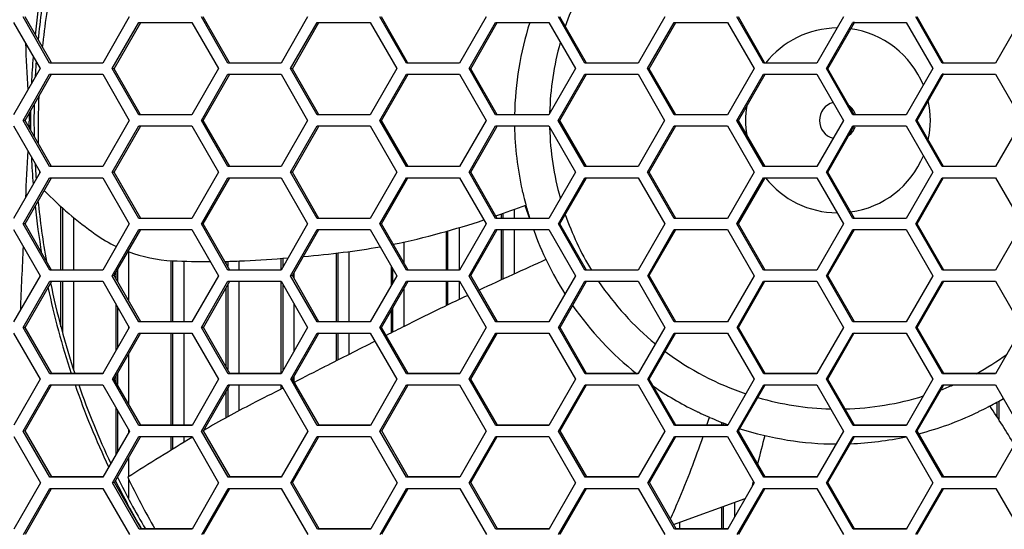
# Model space of a CAD drawing. Header units: millimetres. Extents: x 0 to 420, y -341 to 792.
# Tile 189 of 256: x 144.37 to 153.43, y 221.42 to 226.1. Entities that reach past the tile are written whole.
import ezdxf

# ---------------------------------------------------------------- set-up
doc = ezdxf.new("R2010")
doc.units = ezdxf.units.MM
doc.header["$LTSCALE"] = 23.1
doc.layers.get('0').update_dxf_attribs({"linetype": 'CONTINUOUS'})

msp = doc.modelspace()

# ---------------------------------------------------------------- linework, layer by layer
at = {"color": 7, "linetype": 'Continuous'}
for p, q in [((144.3133, 226.0788), (144.5571, 225.6538)), ((144.6449, 225.7048), (144.4011, 226.1298)), ((144.6585, 225.7126), (144.4195, 226.1291)), ((145.377, 226.1298), (145.1329, 225.7048)), ((145.2207, 225.6538), (145.4649, 226.0788)), ((145.2385, 225.6535), (145.4825, 226.0781)), ((145.4649, 226.0788), (145.953, 226.0788)), ((145.953, 226.0788), (146.197, 225.6538)), ((146.2849, 225.7048), (146.0409, 226.1298)), ((146.2976, 225.7121), (146.0581, 226.1291)), ((147.0176, 226.1298), (146.7732, 225.7048)), ((146.8611, 225.6538), (147.1055, 226.0788)), ((146.8777, 225.6535), (147.1219, 226.0781)), ((147.1055, 226.0788), (147.594, 226.0788)), ((147.594, 226.0788), (147.8381, 225.6538)), ((147.9261, 225.7048), (147.6819, 226.1298)), ((147.9378, 225.7116), (147.6979, 226.1291)), ((148.6592, 226.1298), (148.4147, 225.7048)), ((148.5027, 225.6538), (148.7472, 226.0788)), ((148.5181, 225.6535), (148.7624, 226.0781)), ((148.7472, 226.0788), (149.236, 226.0788)), ((149.236, 226.0788), (149.4803, 225.6538)), ((149.5684, 225.7048), (149.324, 226.1298)), ((149.583, 225.7044), (149.3388, 226.1291)), ((150.3019, 226.1298), (150.0573, 225.7048)), ((150.1453, 225.6538), (150.39, 226.0788)), ((150.1595, 225.6535), (150.404, 226.0781)), ((150.39, 226.0788), (150.8791, 226.0788)), ((150.8791, 226.0788), (151.1236, 225.6538)), ((151.2116, 225.7048), (150.9671, 226.1298)), ((151.2216, 225.7105), (150.9808, 226.1291)), ((151.9456, 226.1298), (151.7009, 225.7048)), ((151.7889, 225.6538), (152.0337, 226.0788)), ((151.802, 225.6535), (152.0465, 226.0781)), ((152.0337, 226.0788), (152.5231, 226.0788)), ((152.0465, 226.0781), (152.0337, 226.0788)), ((152.5231, 226.0788), (152.7677, 225.6538)), ((152.8558, 225.7048), (152.6112, 226.1298)), ((152.8681, 225.7044), (152.6236, 226.1291)), ((153.5902, 226.1298), (153.3453, 225.7048)), ((145.1329, 225.7048), (144.6449, 225.7048)), ((144.6631, 225.7044), (144.6585, 225.7126)), ((146.7732, 225.7048), (146.2849, 225.7048)), ((146.3019, 225.7044), (146.2976, 225.7121)), ((148.4147, 225.7048), (147.9261, 225.7048)), ((147.9419, 225.7044), (147.9378, 225.7116)), ((150.0573, 225.7048), (149.5684, 225.7048)), ((151.7009, 225.7048), (151.2116, 225.7048)), ((151.2251, 225.7044), (151.2216, 225.7105)), ((153.3453, 225.7048), (152.8558, 225.7048)), ((144.5571, 225.6538), (144.3131, 225.2288)), ((144.4009, 225.1778), (144.6449, 225.6028)), ((144.4193, 225.1778), (144.6631, 225.6025)), ((144.6449, 225.6028), (145.1328, 225.6028)), ((145.1328, 225.6028), (145.3768, 225.1778)), ((145.4647, 225.2288), (145.2207, 225.6538)), ((145.2385, 225.6535), (145.2207, 225.6538)), ((145.4779, 225.2364), (145.2385, 225.6535)), ((146.197, 225.6538), (145.9528, 225.2288)), ((146.0407, 225.1778), (146.2849, 225.6028)), ((146.0579, 225.1778), (146.3019, 225.6025)), ((146.2849, 225.6028), (146.7732, 225.6028)), ((146.7732, 225.6028), (147.0174, 225.1778)), ((147.1053, 225.2288), (146.8611, 225.6538)), ((146.8777, 225.6535), (146.8611, 225.6538)), ((147.1176, 225.2359), (146.8777, 225.6535)), ((147.8381, 225.6538), (147.5938, 225.2288)), ((147.6817, 225.1778), (147.9261, 225.6028)), ((147.6977, 225.1778), (147.9419, 225.6025)), ((147.9261, 225.6028), (148.4147, 225.6028)), ((148.4147, 225.6028), (148.6591, 225.1778)), ((148.747, 225.2288), (148.5027, 225.6538)), ((148.5181, 225.6535), (148.5027, 225.6538)), ((148.7623, 225.2288), (148.5181, 225.6535)), ((149.4803, 225.6538), (149.2359, 225.2288)), ((149.3238, 225.1778), (149.5683, 225.6028)), ((149.3387, 225.1778), (149.583, 225.6025)), ((149.5683, 225.6028), (150.0573, 225.6028)), ((150.0573, 225.6028), (150.3018, 225.1778)), ((150.3898, 225.2288), (150.1453, 225.6538)), ((150.1595, 225.6535), (150.1453, 225.6538)), ((150.4003, 225.2349), (150.1595, 225.6535)), ((151.1236, 225.6538), (150.8789, 225.2288)), ((150.967, 225.1778), (151.2116, 225.6028)), ((150.9806, 225.1778), (151.225, 225.6025)), ((151.2116, 225.6028), (151.7009, 225.6028)), ((151.7009, 225.6028), (151.9455, 225.1778)), ((152.0336, 225.2288), (151.7889, 225.6538)), ((151.802, 225.6535), (151.7889, 225.6538)), ((152.0464, 225.2288), (151.802, 225.6535)), ((152.7677, 225.6538), (152.523, 225.2288)), ((152.6111, 225.1778), (152.8558, 225.6028)), ((152.6235, 225.1778), (152.868, 225.6025)), ((152.8558, 225.6028), (153.3453, 225.6028)), ((152.868, 225.6025), (152.8558, 225.6028)), ((153.3453, 225.6028), (153.5901, 225.1778)), ((144.4556, 225.241), (144.4566, 225.2224)), ((145.4823, 225.2288), (145.4779, 225.2364)), ((147.1217, 225.2288), (147.1176, 225.2359)), ((150.4039, 225.2288), (150.4003, 225.2349)), ((144.6449, 224.7528), (144.4009, 225.1778)), ((144.4193, 225.1778), (144.4009, 225.1778)), ((144.6631, 224.7531), (144.4193, 225.1778)), ((145.3768, 225.1778), (145.1328, 224.7528)), ((145.9528, 225.2288), (145.4647, 225.2288)), ((146.2849, 224.7528), (146.0407, 225.1778)), ((146.0579, 225.1778), (146.0407, 225.1778)), ((146.3019, 224.7531), (146.0579, 225.1778)), ((147.0174, 225.1778), (146.7732, 224.7528)), ((147.5938, 225.2288), (147.1053, 225.2288)), ((147.9261, 224.7528), (147.6817, 225.1778)), ((147.6977, 225.1778), (147.6817, 225.1778)), ((147.9419, 224.7531), (147.6977, 225.1778)), ((148.6591, 225.1778), (148.4147, 224.7528)), ((149.2359, 225.2288), (148.747, 225.2288)), ((149.5683, 224.7528), (149.3238, 225.1778)), ((149.3387, 225.1778), (149.3238, 225.1778)), ((149.583, 224.7531), (149.3387, 225.1778)), ((150.3018, 225.1778), (150.0573, 224.7528)), ((150.8789, 225.2288), (150.3898, 225.2288)), ((151.2116, 224.7528), (150.967, 225.1778)), ((150.9806, 225.1778), (150.967, 225.1778)), ((151.225, 224.7531), (150.9806, 225.1778)), ((151.9455, 225.1778), (151.7009, 224.7528)), ((152.523, 225.2288), (152.0336, 225.2288)), ((152.8558, 224.7528), (152.6111, 225.1778)), ((152.6235, 225.1778), (152.6111, 225.1778)), ((152.868, 224.7531), (152.6235, 225.1778)), ((153.5901, 225.1778), (153.3453, 224.7528)), ((144.3131, 225.1268), (144.5571, 224.7018)), ((144.4566, 225.1332), (144.4556, 225.1146)), ((145.2207, 224.7018), (145.4647, 225.1268)), ((145.2385, 224.7022), (145.4823, 225.1268)), ((145.4647, 225.1268), (145.9528, 225.1268)), ((145.9528, 225.1268), (146.197, 224.7018)), ((146.8611, 224.7018), (147.1053, 225.1268)), ((146.8777, 224.7022), (147.1176, 225.1197)), ((147.1053, 225.1268), (147.5938, 225.1268)), ((147.1176, 225.1197), (147.1217, 225.1268)), ((147.5938, 225.1268), (147.8381, 224.7018)), ((148.5027, 224.7018), (148.747, 225.1268)), ((148.5181, 224.7022), (148.7585, 225.1202)), ((148.747, 225.1268), (149.2359, 225.1268)), ((148.7585, 225.1202), (148.7623, 225.1268)), ((149.2359, 225.1268), (149.4803, 224.7018)), ((150.1453, 224.7018), (150.3898, 225.1268)), ((150.1595, 224.7022), (150.4039, 225.1268)), ((150.3898, 225.1268), (150.8789, 225.1268)), ((150.8789, 225.1268), (151.1236, 224.7018)), ((151.7889, 224.7018), (152.0336, 225.1268)), ((151.802, 224.7022), (152.0432, 225.1213)), ((152.0336, 225.1268), (152.523, 225.1268)), ((152.0432, 225.1213), (152.0464, 225.1268)), ((152.523, 225.1268), (152.7677, 224.7018)), ((144.5571, 224.7018), (144.3133, 224.2768)), ((144.5506, 224.7068), (144.5511, 224.6973)), ((144.5542, 224.7069), (144.5546, 224.6974)), ((145.1328, 224.7528), (144.6449, 224.7528)), ((145.2385, 224.7022), (145.2207, 224.7018)), ((145.4649, 224.2768), (145.2207, 224.7018)), ((145.4825, 224.2775), (145.2385, 224.7022)), ((146.197, 224.7018), (145.953, 224.2768)), ((146.7732, 224.7528), (146.2849, 224.7528)), ((146.8777, 224.7022), (146.8611, 224.7018)), ((147.1055, 224.2768), (146.8611, 224.7018)), ((147.1219, 224.2775), (146.8777, 224.7022)), ((147.8381, 224.7018), (147.594, 224.2768)), ((148.4147, 224.7528), (147.9261, 224.7528)), ((148.5181, 224.7022), (148.5027, 224.7018)), ((148.7472, 224.2768), (148.5027, 224.7018)), ((148.7624, 224.2775), (148.5181, 224.7022)), ((149.4803, 224.7018), (149.236, 224.2768)), ((150.0573, 224.7528), (149.5683, 224.7528)), ((150.1595, 224.7022), (150.1453, 224.7018)), ((150.39, 224.2768), (150.1453, 224.7018)), ((150.404, 224.2775), (150.1595, 224.7022)), ((151.1236, 224.7018), (150.8791, 224.2768)), ((151.225, 224.7531), (151.2116, 224.7528)), ((151.7009, 224.7528), (151.2116, 224.7528)), ((151.802, 224.7022), (151.7889, 224.7018)), ((152.0337, 224.2768), (151.7889, 224.7018)), ((152.0465, 224.2775), (151.802, 224.7022)), ((152.7677, 224.7018), (152.5231, 224.2768)), ((152.868, 224.7531), (152.8558, 224.7528)), ((153.3453, 224.7528), (152.8558, 224.7528)), ((144.4011, 224.2258), (144.6449, 224.6508)), ((144.4195, 224.2265), (144.6631, 224.6512)), ((144.6449, 224.6508), (145.1329, 224.6508)), ((145.1329, 224.6508), (145.377, 224.2258)), ((146.0409, 224.2258), (146.2849, 224.6508)), ((146.0581, 224.2265), (146.3019, 224.6512)), ((146.2849, 224.6508), (146.7732, 224.6508)), ((146.7732, 224.6508), (147.0176, 224.2258)), ((147.6819, 224.2258), (147.9261, 224.6508)), ((147.6979, 224.2265), (147.9378, 224.6441)), ((147.9261, 224.6508), (148.4147, 224.6508)), ((147.9378, 224.6441), (147.9419, 224.6512)), ((148.4147, 224.6508), (148.6592, 224.2258)), ((149.324, 224.2258), (149.5684, 224.6508)), ((149.3388, 224.2265), (149.5792, 224.6446)), ((149.5684, 224.6508), (150.0573, 224.6508)), ((149.5792, 224.6446), (149.583, 224.6512)), ((150.0573, 224.6508), (150.3019, 224.2258)), ((150.9671, 224.2258), (151.2116, 224.6508)), ((150.9808, 224.2265), (151.2251, 224.6512)), ((151.2116, 224.6508), (151.7009, 224.6508)), ((151.7009, 224.6508), (151.9456, 224.2258)), ((152.6112, 224.2258), (152.8558, 224.6508)), ((152.6236, 224.2265), (152.8648, 224.6456)), ((152.8558, 224.6508), (153.3453, 224.6508)), ((152.8648, 224.6456), (152.8681, 224.6512)), ((153.3453, 224.6508), (153.5902, 224.2258)), ((144.749, 223.8018), (144.749, 224.3861)), ((144.7626, 224.3738), (144.7626, 223.8018)), ((148.9174, 224.3598), (148.9174, 224.2775)), ((149.0144, 224.396), (149.0576, 224.2775)), ((149.0206, 224.4176), (149.0217, 224.4133)), ((144.8646, 224.2856), (144.8646, 223.8018)), ((145.953, 224.2768), (145.4649, 224.2768)), ((147.594, 224.2768), (147.1055, 224.2768)), ((149.236, 224.2768), (148.7472, 224.2768)), ((148.8018, 224.2775), (148.8018, 224.3185)), ((148.8154, 224.2775), (148.8154, 224.3234)), ((150.404, 224.2775), (150.39, 224.2768)), ((150.8791, 224.2768), (150.39, 224.2768)), ((152.0465, 224.2775), (152.0337, 224.2768)), ((152.5231, 224.2768), (152.0337, 224.2768)), ((144.3133, 224.1748), (144.5575, 223.7498)), ((144.4195, 224.2265), (144.4011, 224.2258)), ((144.6453, 223.8008), (144.4011, 224.2258)), ((144.6635, 223.8018), (144.4195, 224.2265)), ((145.377, 224.2258), (145.1332, 223.8008)), ((145.2211, 223.7498), (145.4649, 224.1748)), ((145.2389, 223.7509), (145.4825, 224.1755)), ((145.4649, 224.1748), (145.9531, 224.1748)), ((145.9531, 224.1748), (146.1974, 223.7498)), ((146.0581, 224.2265), (146.0409, 224.2258)), ((146.2853, 223.8008), (146.0409, 224.2258)), ((146.3023, 223.8018), (146.0581, 224.2265)), ((147.0176, 224.2258), (146.7736, 223.8008)), ((146.8615, 223.7498), (147.1055, 224.1748)), ((146.8781, 223.7509), (147.1219, 224.1755)), ((147.1055, 224.1748), (147.594, 224.1748)), ((147.594, 224.1748), (147.8385, 223.7498)), ((147.6979, 224.2265), (147.6819, 224.2258)), ((147.9264, 223.8008), (147.6819, 224.2258)), ((147.9422, 223.8018), (147.6979, 224.2265)), ((148.2952, 223.8018), (148.2952, 224.1583)), ((148.3088, 223.8018), (148.3088, 224.1622)), ((148.4108, 224.1919), (148.4108, 223.8008)), ((148.6592, 224.2258), (148.4151, 223.8008)), ((148.5031, 223.7498), (148.7472, 224.1748)), ((148.5185, 223.7509), (148.7584, 224.1684)), ((148.7472, 224.1748), (149.236, 224.1748)), ((148.7584, 224.1684), (148.7625, 224.1755)), ((148.8018, 223.7125), (148.8018, 224.1748)), ((148.8154, 223.7188), (148.8154, 224.1748)), ((148.9174, 224.1748), (148.9174, 223.7654)), ((149.236, 224.1748), (149.4807, 223.7498)), ((149.3388, 224.2265), (149.324, 224.2258)), ((149.5687, 223.8008), (149.324, 224.2258)), ((149.5833, 223.8018), (149.3388, 224.2265)), ((150.3019, 224.2258), (150.0576, 223.8008)), ((150.1457, 223.7498), (150.39, 224.1748)), ((150.1599, 223.7509), (150.4002, 224.1689)), ((150.39, 224.1748), (150.8791, 224.1748)), ((150.4002, 224.1689), (150.404, 224.1755)), ((150.8791, 224.1748), (151.1239, 223.7498)), ((150.9808, 224.2265), (150.9671, 224.2258)), ((151.2119, 223.8008), (150.9671, 224.2258)), ((151.2253, 223.8018), (150.9808, 224.2265)), ((151.9456, 224.2258), (151.7011, 223.8008)), ((151.7892, 223.7498), (152.0337, 224.1748)), ((151.8023, 223.7509), (152.0466, 224.1755)), ((152.0337, 224.1748), (152.5231, 224.1748)), ((152.5231, 224.1748), (152.768, 223.7498)), ((152.6236, 224.2265), (152.6112, 224.2258)), ((152.8561, 223.8008), (152.6112, 224.2258)), ((152.8683, 223.8018), (152.6236, 224.2265)), ((153.5902, 224.2258), (153.3456, 223.8008)), ((147.9042, 224.0601), (147.9042, 223.8679)), ((145.2556, 224.0142), (145.2556, 224.0215)), ((145.3712, 223.9722), (145.3712, 223.5207)), ((147.3976, 223.9723), (147.3976, 223.3262)), ((145.7622, 223.3262), (145.7622, 223.8877)), ((145.7758, 223.8877), (145.7758, 223.3262)), ((145.8778, 223.8835), (145.8778, 223.3262)), ((146.2688, 223.86), (146.2688, 223.8817)), ((146.2824, 223.8821), (146.2824, 223.8364)), ((146.3844, 223.8855), (146.3844, 223.8018)), ((146.7754, 223.804), (146.7754, 223.9091)), ((146.789, 223.9102), (146.789, 223.8277)), ((147.282, 223.3262), (147.282, 223.958)), ((147.2956, 223.9595), (147.2956, 223.3262)), ((145.1332, 223.8008), (144.6453, 223.8008)), ((145.2692, 223.8037), (145.2692, 223.6982)), ((146.7736, 223.8008), (146.2853, 223.8008)), ((147.7886, 223.663), (147.7886, 223.8365)), ((147.8022, 223.6867), (147.8022, 223.8128)), ((148.4151, 223.8008), (147.9264, 223.8008)), ((150.0576, 223.8008), (149.5687, 223.8008)), ((151.2253, 223.8018), (151.2119, 223.8008)), ((151.7011, 223.8008), (151.2119, 223.8008)), ((152.8683, 223.8018), (152.8561, 223.8008)), ((153.3456, 223.8008), (152.8561, 223.8008)), ((144.5575, 223.7498), (144.3139, 223.3248)), ((144.4017, 223.2738), (144.6453, 223.6988)), ((144.4202, 223.2752), (144.6636, 223.6999)), ((144.6453, 223.6988), (145.1333, 223.6988)), ((144.749, 223.2808), (144.749, 223.6988)), ((144.7626, 223.6988), (144.7626, 223.235)), ((144.8646, 223.6988), (144.8646, 222.8909)), ((145.1333, 223.6988), (145.3776, 223.2738)), ((145.2389, 223.7509), (145.2211, 223.7498)), ((145.4655, 223.3248), (145.2211, 223.7498)), ((145.4831, 223.3262), (145.2389, 223.7509)), ((145.2556, 223.7218), (145.2556, 223.78)), ((146.1974, 223.7498), (145.9536, 223.3248)), ((146.0415, 223.2738), (146.2853, 223.6988)), ((146.0587, 223.2752), (146.3024, 223.6999)), ((146.2853, 223.6988), (146.7736, 223.6988)), ((146.3844, 223.6988), (146.3844, 222.8506)), ((146.7736, 223.6988), (147.0181, 223.2738)), ((146.7754, 222.8508), (146.7754, 223.6957)), ((146.8781, 223.7509), (146.8615, 223.7498)), ((147.106, 223.3248), (146.8615, 223.7498)), ((147.1224, 223.3262), (146.8781, 223.7509)), ((146.891, 223.7733), (146.891, 223.7284)), ((147.8385, 223.7498), (147.5945, 223.3248)), ((147.6825, 223.2738), (147.9265, 223.6988)), ((147.6985, 223.2752), (147.9423, 223.6999)), ((147.9265, 223.6988), (148.4151, 223.6988)), ((148.2952, 223.4762), (148.2952, 223.6988)), ((148.3088, 223.4828), (148.3088, 223.6988)), ((148.4108, 223.6988), (148.4108, 223.5313)), ((148.4151, 223.6988), (148.6598, 223.2738)), ((148.5185, 223.7509), (148.5031, 223.7498)), ((148.7477, 223.3248), (148.5031, 223.7498)), ((148.7629, 223.3262), (148.5185, 223.7509)), ((149.4807, 223.7498), (149.2365, 223.3248)), ((149.3245, 223.2738), (149.5687, 223.6988)), ((149.3393, 223.2752), (149.5833, 223.6999)), ((149.5687, 223.6988), (150.0577, 223.6988)), ((150.0577, 223.6988), (150.3024, 223.2738)), ((150.1599, 223.7509), (150.1457, 223.7498)), ((150.3904, 223.3248), (150.1457, 223.7498)), ((150.4045, 223.3262), (150.1599, 223.7509)), ((151.1239, 223.7498), (150.8795, 223.3248)), ((150.9676, 223.2738), (151.212, 223.6988)), ((151.212, 223.6988), (151.7012, 223.6988)), ((151.2216, 223.6933), (151.2254, 223.6999)), ((151.7012, 223.6988), (151.9461, 223.2738)), ((151.8023, 223.7509), (151.7892, 223.7498)), ((152.0341, 223.3248), (151.7892, 223.7498)), ((152.047, 223.3262), (151.8023, 223.7509)), ((152.768, 223.7498), (152.5235, 223.3248)), ((152.6116, 223.2738), (152.8561, 223.6988)), ((152.624, 223.2752), (152.8684, 223.6999)), ((152.8561, 223.6988), (153.3456, 223.6988)), ((153.3456, 223.6988), (153.5906, 223.2738)), ((146.2688, 222.91), (146.2688, 223.6415)), ((146.2824, 223.6652), (146.2824, 222.8864)), ((146.789, 223.6721), (146.789, 222.8745)), ((147.9042, 223.6336), (147.9042, 223.2832)), ((150.9812, 223.2752), (151.2216, 223.6933)), ((145.2556, 223.061), (145.2556, 223.486)), ((145.2692, 223.4624), (145.2692, 223.0847)), ((146.891, 223.4948), (146.891, 223.0523)), ((147.7886, 223.2246), (147.7886, 223.4322)), ((147.8022, 223.2315), (147.8022, 223.4559)), ((144.4202, 223.2752), (144.4017, 223.2738)), ((144.6461, 222.8488), (144.4017, 223.2738)), ((144.6643, 222.8506), (144.4202, 223.2752)), ((145.3776, 223.2738), (145.135, 222.8506)), ((145.3712, 223.285), (145.3712, 223.2626)), ((145.9536, 223.3248), (145.4655, 223.3248)), ((146.0587, 223.2752), (146.0415, 223.2738)), ((146.286, 222.8488), (146.0415, 223.2738)), ((146.3031, 222.8506), (146.0587, 223.2752)), ((147.0181, 223.2738), (146.7743, 222.8488)), ((147.5945, 223.3248), (147.106, 223.3248)), ((147.6985, 223.2752), (147.6825, 223.2738)), ((147.9271, 222.8488), (147.6825, 223.2738)), ((147.943, 222.8506), (147.6985, 223.2752)), ((148.6598, 223.2738), (148.4167, 222.8506)), ((149.2365, 223.3248), (148.7477, 223.3248)), ((149.3393, 223.2752), (149.3245, 223.2738)), ((149.5693, 222.8488), (149.3245, 223.2738)), ((149.5839, 222.8506), (149.3393, 223.2752)), ((150.3024, 223.2738), (150.0592, 222.8506)), ((150.4045, 223.3262), (150.3904, 223.3248)), ((150.8795, 223.3248), (150.3904, 223.3248)), ((150.9812, 223.2752), (150.9676, 223.2738)), ((151.2125, 222.8488), (150.9676, 223.2738)), ((151.2259, 222.8506), (150.9812, 223.2752)), ((151.9461, 223.2738), (151.7027, 222.8506)), ((152.047, 223.3262), (152.0341, 223.3248)), ((152.5235, 223.3248), (152.0341, 223.3248)), ((152.624, 223.2752), (152.6116, 223.2738)), ((152.8566, 222.8488), (152.6116, 223.2738)), ((152.8689, 222.8506), (152.624, 223.2752)), ((153.5906, 223.2738), (153.3461, 222.8488)), ((144.314, 223.2228), (144.5583, 222.7978)), ((145.2219, 222.7978), (145.4655, 223.2228)), ((145.2397, 222.7996), (145.4832, 223.2243)), ((145.4655, 223.2228), (145.9537, 223.2228)), ((145.7622, 222.3749), (145.7622, 223.2228)), ((145.7758, 223.2228), (145.7758, 222.3749)), ((145.8778, 223.2228), (145.8778, 222.3749)), ((145.9537, 223.2228), (146.1982, 222.7978)), ((146.8623, 222.7978), (147.1061, 223.2228)), ((146.8789, 222.7996), (147.1178, 223.2161)), ((147.1061, 223.2228), (147.5946, 223.2228)), ((147.1178, 223.2161), (147.1225, 223.2243)), ((147.282, 222.9673), (147.282, 223.2228)), ((147.2956, 223.2228), (147.2956, 222.9742)), ((147.3976, 223.2228), (147.3976, 223.0261)), ((147.5946, 223.2228), (147.8392, 222.7978)), ((148.5038, 222.7978), (148.7478, 223.2228)), ((148.5192, 222.7996), (148.763, 223.2243)), ((148.7478, 223.2228), (149.2366, 223.2228)), ((149.2366, 223.2228), (149.4813, 222.7978)), ((150.1463, 222.7978), (150.3905, 223.2228)), ((150.1605, 222.7996), (150.4045, 223.2243)), ((150.3905, 223.2228), (150.8796, 223.2228)), ((150.8796, 223.2228), (151.1245, 222.7978)), ((151.7898, 222.7978), (152.0342, 223.2228)), ((151.8029, 222.7996), (152.0432, 223.2176)), ((152.0342, 223.2228), (152.5236, 223.2228)), ((152.0432, 223.2176), (152.047, 223.2243)), ((152.5236, 223.2228), (152.7686, 222.7978)), ((145.3712, 223.029), (145.3712, 222.5711)), ((144.5583, 222.7978), (144.3161, 222.3749)), ((145.134, 222.8488), (144.6461, 222.8488)), ((145.134, 222.8506), (144.6643, 222.8506)), ((145.135, 222.8506), (145.134, 222.8488)), ((145.2397, 222.7996), (145.2219, 222.7978)), ((145.4664, 222.3729), (145.2219, 222.7978)), ((145.4841, 222.3749), (145.2397, 222.7996)), ((145.2556, 222.772), (145.2556, 222.8273)), ((145.2692, 222.851), (145.2692, 222.7483)), ((146.1982, 222.7978), (145.9546, 222.3729)), ((146.7743, 222.8488), (146.286, 222.8488)), ((146.7743, 222.8506), (146.3031, 222.8506)), ((146.8789, 222.7996), (146.8623, 222.7978)), ((147.1069, 222.3729), (146.8623, 222.7978)), ((147.1234, 222.3749), (146.8789, 222.7996)), ((146.891, 222.8207), (146.891, 222.7785)), ((147.8392, 222.7978), (147.5954, 222.3729)), ((148.4158, 222.8488), (147.9271, 222.8488)), ((148.4158, 222.8506), (147.943, 222.8506)), ((148.4167, 222.8506), (148.4158, 222.8488)), ((148.5192, 222.7996), (148.5038, 222.7978)), ((148.7485, 222.3729), (148.5038, 222.7978)), ((148.7638, 222.3749), (148.5192, 222.7996)), ((149.4813, 222.7978), (149.2373, 222.3729)), ((150.0582, 222.8488), (149.5693, 222.8488)), ((150.0582, 222.8506), (149.5839, 222.8506)), ((150.0592, 222.8506), (150.0582, 222.8488)), ((150.1605, 222.7996), (150.1463, 222.7978)), ((150.3912, 222.3729), (150.1463, 222.7978)), ((150.4052, 222.3749), (150.1605, 222.7996)), ((151.1245, 222.7978), (150.8815, 222.3749)), ((151.2259, 222.8506), (151.2125, 222.8488)), ((151.7017, 222.8488), (151.2125, 222.8488)), ((151.7017, 222.8506), (151.2259, 222.8506)), ((151.7027, 222.8506), (151.7017, 222.8488)), ((151.8029, 222.7996), (151.7898, 222.7978)), ((152.0348, 222.3729), (151.7898, 222.7978)), ((152.0477, 222.3749), (151.8029, 222.7996)), ((152.7686, 222.7978), (152.5254, 222.3749)), ((152.8689, 222.8506), (152.8566, 222.8488)), ((153.3461, 222.8488), (152.8566, 222.8488)), ((153.3461, 222.8506), (152.8689, 222.8506)), ((144.4028, 222.3219), (144.6462, 222.7469)), ((144.4212, 222.324), (144.6634, 222.7469)), ((144.6462, 222.7469), (145.1341, 222.7469)), ((145.1341, 222.7469), (145.3787, 222.3219)), ((146.0425, 222.3219), (146.2861, 222.7469)), ((146.0597, 222.324), (146.2982, 222.7399)), ((146.2824, 222.7125), (146.2824, 222.4523)), ((146.2861, 222.7469), (146.7744, 222.7469)), ((146.2982, 222.7399), (146.3021, 222.7469)), ((146.3844, 222.7469), (146.3844, 222.5074)), ((146.7744, 222.7469), (147.0191, 222.3219)), ((146.7754, 222.7089), (146.7754, 222.7451)), ((146.789, 222.7215), (146.789, 222.7159)), ((147.6834, 222.3219), (147.9272, 222.7469)), ((147.6994, 222.324), (147.9384, 222.7405)), ((147.9272, 222.7469), (148.4158, 222.7469)), ((147.9384, 222.7405), (147.942, 222.7469)), ((148.4158, 222.7469), (148.6606, 222.3219)), ((149.3254, 222.3219), (149.5694, 222.7469)), ((149.3402, 222.324), (149.5796, 222.741)), ((149.5694, 222.7469), (150.0583, 222.7469)), ((149.5796, 222.741), (149.583, 222.7469)), ((150.0583, 222.7469), (150.3032, 222.3219)), ((150.9684, 222.3219), (151.2126, 222.7469)), ((150.982, 222.324), (151.225, 222.7469)), ((151.2126, 222.7469), (151.7018, 222.7469)), ((151.7018, 222.7469), (151.9468, 222.3219)), ((152.6123, 222.3219), (152.8567, 222.7469)), ((152.6247, 222.324), (152.8651, 222.742)), ((152.8567, 222.7469), (153.3462, 222.7469)), ((152.8651, 222.742), (152.8679, 222.7469)), ((153.3462, 222.7469), (153.5913, 222.3219)), ((146.2688, 222.4448), (146.2688, 222.6888)), ((145.2556, 222.1071), (145.2556, 222.5357)), ((153.2768, 222.5438), (153.2807, 222.5459)), ((153.3612, 222.4482), (153.3612, 222.5902)), ((153.3748, 222.5973), (153.3748, 222.4269)), ((145.2692, 222.5121), (145.2692, 222.1308)), ((150.6975, 222.4559), (150.7142, 222.4485)), ((145.9546, 222.3729), (145.4664, 222.3729)), ((145.9546, 222.3749), (145.4841, 222.3749)), ((147.5954, 222.3729), (147.1069, 222.3729)), ((147.5954, 222.3749), (147.1234, 222.3749)), ((149.2373, 222.3729), (148.7485, 222.3729)), ((149.2373, 222.3749), (148.7638, 222.3749)), ((150.4052, 222.3749), (150.3912, 222.3729)), ((150.8803, 222.3729), (150.3912, 222.3729)), ((150.8803, 222.3749), (150.4052, 222.3749)), ((150.8282, 222.3749), (150.8282, 222.4024)), ((150.8418, 222.3749), (150.8418, 222.3968)), ((150.8815, 222.3749), (150.8803, 222.3729)), ((152.0477, 222.3749), (152.0348, 222.3729)), ((152.5242, 222.3729), (152.0348, 222.3729)), ((152.5242, 222.3749), (152.0477, 222.3749)), ((152.5254, 222.3749), (152.5242, 222.3729)), ((144.3151, 222.2709), (144.5596, 221.8459)), ((144.4212, 222.324), (144.4028, 222.3219)), ((144.6473, 221.8969), (144.4028, 222.3219)), ((144.6656, 221.8993), (144.4212, 222.324)), ((145.3787, 222.3219), (145.1352, 221.8969)), ((145.2232, 221.8459), (145.4666, 222.2709)), ((145.241, 221.8484), (145.4789, 222.2638)), ((145.3712, 222.3348), (145.3712, 222.3089)), ((145.4666, 222.2709), (145.9547, 222.2709)), ((145.4789, 222.2638), (145.483, 222.2709)), ((145.7622, 222.1461), (145.7622, 222.2709)), ((145.7758, 222.2709), (145.7758, 222.1545)), ((145.8778, 222.2709), (145.8778, 222.2167)), ((145.9547, 222.2709), (146.1994, 221.8459)), ((146.0597, 222.324), (146.0425, 222.3219)), ((146.2872, 221.8969), (146.0425, 222.3219)), ((146.3042, 221.8993), (146.0597, 222.324)), ((147.0191, 222.3219), (146.7754, 221.8969)), ((146.8634, 221.8459), (147.1071, 222.2709)), ((146.88, 221.8484), (147.1185, 222.2643)), ((147.1071, 222.2709), (147.5955, 222.2709)), ((147.1185, 222.2643), (147.1223, 222.2709)), ((147.5955, 222.2709), (147.8403, 221.8459)), ((147.6994, 222.324), (147.6834, 222.3219)), ((147.9282, 221.8969), (147.6834, 222.3219)), ((147.944, 221.8993), (147.6994, 222.324)), ((148.6606, 222.3219), (148.4168, 221.8969)), ((148.5048, 221.8459), (148.7487, 222.2709)), ((148.5202, 221.8484), (148.7592, 222.2648)), ((148.7487, 222.2709), (149.2374, 222.2709)), ((148.7592, 222.2648), (148.7627, 222.2709)), ((149.2374, 222.2709), (149.4824, 221.8459)), ((149.3402, 222.324), (149.3254, 222.3219)), ((149.5703, 221.8969), (149.3254, 222.3219)), ((149.5849, 221.8993), (149.3402, 222.324)), ((150.3032, 222.3219), (150.0592, 221.8969)), ((150.1473, 221.8459), (150.3913, 222.2709)), ((150.1615, 221.8484), (150.401, 222.2654)), ((150.3913, 222.2709), (150.8804, 222.2709)), ((150.401, 222.2654), (150.4041, 222.2709)), ((150.8804, 222.2709), (151.1254, 221.8459)), ((150.982, 222.324), (150.9684, 222.3219)), ((151.2134, 221.8969), (150.9684, 222.3219)), ((151.2268, 221.8993), (150.982, 222.324)), ((151.9468, 222.3219), (151.7026, 221.8969)), ((151.7907, 221.8459), (152.0349, 222.2709)), ((151.8037, 221.8484), (152.0437, 222.2659)), ((152.0349, 222.2709), (152.5243, 222.2709)), ((152.0437, 222.2659), (152.0466, 222.2709)), ((152.5243, 222.2709), (152.7694, 221.8459)), ((152.6247, 222.324), (152.6123, 222.3219)), ((152.8574, 221.8969), (152.6123, 222.3219)), ((152.8697, 221.8993), (152.6247, 222.324)), ((153.5913, 222.3219), (153.3483, 221.8993)), ((145.3712, 222.0758), (145.3712, 221.9021)), ((145.1352, 221.8969), (144.6473, 221.8969)), ((145.1352, 221.8993), (144.6656, 221.8993)), ((145.3712, 221.8821), (145.3712, 221.7045)), ((146.7754, 221.8969), (146.2872, 221.8969)), ((146.7754, 221.8993), (146.3042, 221.8993)), ((148.4168, 221.8969), (147.9282, 221.8969)), ((148.4168, 221.8993), (147.944, 221.8993)), ((150.0592, 221.8969), (149.5703, 221.8969)), ((150.0592, 221.8993), (149.5849, 221.8993)), ((151.2268, 221.8993), (151.2134, 221.8969)), ((151.7026, 221.8969), (151.2134, 221.8969)), ((151.7026, 221.8993), (151.2268, 221.8993)), ((152.8697, 221.8993), (152.8574, 221.8969)), ((153.3469, 221.8969), (152.8574, 221.8969)), ((153.3469, 221.8993), (152.8697, 221.8993)), ((153.3483, 221.8993), (153.3469, 221.8969)), ((144.5596, 221.8459), (144.3164, 221.421)), ((144.4043, 221.37), (144.6475, 221.7949)), ((144.6475, 221.7949), (145.1354, 221.7949)), ((144.6601, 221.7877), (144.6643, 221.7949)), ((145.1354, 221.7949), (145.3801, 221.37)), ((145.241, 221.8484), (145.2232, 221.8459)), ((145.4678, 221.421), (145.2232, 221.8459)), ((145.4855, 221.4237), (145.241, 221.8484)), ((146.1994, 221.8459), (145.9559, 221.421)), ((146.0439, 221.37), (146.2873, 221.7949)), ((146.2873, 221.7949), (146.7756, 221.7949)), ((146.2991, 221.7882), (146.3029, 221.7949)), ((146.7756, 221.7949), (147.0204, 221.37)), ((146.88, 221.8484), (146.8634, 221.8459)), ((147.1082, 221.421), (146.8634, 221.8459)), ((147.1247, 221.4237), (146.88, 221.8484)), ((147.8403, 221.8459), (147.5982, 221.4237)), ((147.6847, 221.37), (147.9283, 221.7949)), ((147.9283, 221.7949), (148.4169, 221.7949)), ((147.9392, 221.7887), (147.9427, 221.7949)), ((148.4169, 221.7949), (148.6619, 221.37)), ((148.5202, 221.8484), (148.5048, 221.8459)), ((148.7498, 221.421), (148.5048, 221.8459)), ((148.765, 221.4237), (148.5202, 221.8484)), ((149.4824, 221.8459), (149.2401, 221.4237)), ((149.3266, 221.37), (149.5704, 221.7949)), ((149.3414, 221.3728), (149.5836, 221.7949)), ((149.5704, 221.7949), (150.0593, 221.7949)), ((150.0593, 221.7949), (150.3044, 221.37)), ((150.1615, 221.8484), (150.1473, 221.8459)), ((150.3923, 221.421), (150.1473, 221.8459)), ((150.4064, 221.4237), (150.1615, 221.8484)), ((151.1254, 221.8459), (150.883, 221.4237)), ((150.9695, 221.37), (151.2135, 221.7949)), ((151.2135, 221.7949), (151.7027, 221.7949)), ((151.2226, 221.7897), (151.2255, 221.7949)), ((151.7027, 221.7949), (151.9479, 221.37)), ((151.8037, 221.8484), (151.7907, 221.8459)), ((152.0359, 221.421), (151.7907, 221.8459)), ((152.0487, 221.4237), (151.8037, 221.8484)), ((152.7694, 221.8459), (152.5268, 221.4237)), ((152.6133, 221.37), (152.8576, 221.7949)), ((152.8576, 221.7949), (153.347, 221.7949)), ((152.8657, 221.7903), (152.8684, 221.7949)), ((153.347, 221.7949), (153.5922, 221.37)), ((144.4227, 221.3728), (144.6601, 221.7877)), ((146.0611, 221.3728), (146.2991, 221.7882)), ((147.7007, 221.3728), (147.9392, 221.7887)), ((150.3844, 221.4618), (151.0423, 221.7012)), ((150.9831, 221.3728), (151.2226, 221.7897)), ((152.6257, 221.3728), (152.8657, 221.7903)), ((150.8282, 221.4237), (150.8282, 221.6233)), ((150.8418, 221.4237), (150.8418, 221.6283)), ((150.9438, 221.6654), (150.9438, 221.5297)), ((150.4372, 221.481), (150.4372, 221.4237)), ((145.9559, 221.421), (145.4678, 221.421)), ((145.9559, 221.4237), (145.4855, 221.4237)), ((147.5967, 221.421), (147.1082, 221.421)), ((147.5967, 221.4237), (147.1247, 221.4237)), ((147.5982, 221.4237), (147.5967, 221.421)), ((149.2385, 221.421), (148.7498, 221.421)), ((149.2385, 221.4237), (148.765, 221.4237)), ((149.2401, 221.4237), (149.2385, 221.421)), ((150.4064, 221.4237), (150.3923, 221.421)), ((150.8814, 221.421), (150.3923, 221.421)), ((150.8814, 221.4237), (150.4064, 221.4237)), ((150.883, 221.4237), (150.8814, 221.421)), ((152.0487, 221.4237), (152.0359, 221.421)), ((152.5252, 221.421), (152.0359, 221.421)), ((152.5252, 221.4237), (152.0487, 221.4237)), ((152.5268, 221.4237), (152.5252, 221.421))]:
    msp.add_line(p, q, dxfattribs=at)
for centre, radius, start, end in [((169.5758, 225.1778), 26.8796, 159.64533, 200.35467), ((169.5758, 225.1778), 26.69, 159.64533, 200.35467), ((151.8958, 225.1778), 2.6528, 148.72972, 160.98977), ((151.8958, 225.1778), 7.395, 169.91883, 174.2598), ((151.7163, 225.1094), 7.1771, 169.18458, 174.09361), ((151.8958, 225.1778), 7.4262, 170.52608, 173.93063), ((151.8958, 225.1778), 2.975, 162.37857, 179.01754), ((151.8958, 225.1778), 0.85, 90.62953, 141.67184), ((151.8958, 225.1778), 0.85, 22.45498, 82.10519), ((299.9948, 233.6416), 155.7658, 182.85282, 183.011955), ((151.8958, 225.1778), 2.6528, 164.34256, 178.5145), ((151.8958, 225.1778), 7.4262, 175.48926, 177.34916), ((151.8958, 225.1778), 7.395, 175.83893, 176.90391), ((151.8958, 225.1778), 7.395, 178.83695, 181.16614), ((151.7132, 225.1099), 7.174, 177.65793, 181.18559), ((151.8958, 225.1778), 0.17, 105.21952, 254.78044), ((151.8958, 225.1778), 0.85, 347.86041, 12.13967), ((151.8958, 225.1778), 7.4262, 179.28185, 180.71815), ((151.8958, 225.1778), 0.85, 170.89255, 189.10749), ((151.8958, 225.1778), 0.17, 18.00065, 53.28917), ((151.8958, 225.1778), 2.975, 180.98258, 192.457), ((151.8958, 225.1778), 2.6528, 181.4855, 195.65744), ((151.8958, 225.1778), 0.17, 306.71084, 339.40294), ((299.9948, 216.714), 155.7659, 176.988045, 177.14718), ((151.8958, 225.1778), 7.4262, 182.65084, 184.51074), ((151.8958, 225.1778), 0.85, 277.89481, 337.54502), ((151.8958, 225.1778), 7.395, 183.10431, 184.16485), ((151.8958, 225.1778), 0.85, 218.32807, 269.37047), ((146.9332, 226.7845), 3.2444, 223.91145, 234.81697), ((149.2268, 224.5883), 0.2417, 192.4709, 200.01202), ((151.8958, 225.1778), 7.395, 185.73461, 190.10854), ((151.712, 225.1108), 2.7793, 192.57962, 194.44241), ((151.8958, 225.1778), 7.4262, 186.06937, 189.47392), ((145.8729, 232.6899), 8.8691, 288.92682, 290.8206), ((151.7449, 225.1191), 2.8132, 194.53059, 194.8121), ((151.8958, 225.1778), 2.975, 195.16216, 197.63101), ((145.8729, 232.6899), 8.8691, 285.48773, 288.16657), ((151.8958, 225.1778), 2.6528, 199.01023, 211.27028), ((151.8958, 225.1778), 2.975, 199.70791, 212.39786), ((145.842, 225.2365), 1.3504, 234.81697, 244.3983), ((146.6058, 230.045), 6.1245, 281.29932, 285.48773), ((235.7387, 219.8125), 91.435, 177.360793, 177.73043), ((145.842, 225.2365), 1.3504, 249.38524, 267.16861), ((145.8111, 236.5702), 12.698, 275.27644, 276.9433), ((146.6058, 230.045), 6.1245, 276.9433, 280.15239), ((146.1067, 230.5895), 6.7099, 267.16861, 270.13696), ((146.1067, 230.5895), 6.7099, 271.27969, 272.82923), ((145.8111, 236.5702), 12.698, 272.82923, 274.64129), ((173.9695, 168.8095), 60.3967, 114.201386, 114.842568), ((151.8958, 225.1778), 2.6528, 213.90897, 230.72077), ((151.8958, 225.1778), 7.4262, 191.91749, 198.26771), ((151.8958, 225.1778), 7.395, 191.64733, 198.34319), ((156.9561, 205.4399), 20.008, 115.03211, 116.87383), ((151.8958, 225.1778), 2.975, 214.86374, 231.5361), ((332.2344, -140.4439), 407.7684, 116.873832, 116.900681), ((332.2344, -140.4439), 407.7684, 116.917034, 116.990526), ((151.8958, 225.1778), 2.6528, 233.18868, 251.36403), ((151.8958, 225.1778), 2.6528, 298.60238, 305.89739), ((296.2633, -69.8177), 328.5094, 116.990526, 117.0448), ((151.8958, 225.1778), 7.4262, 199.11189, 205.40492), ((151.8958, 225.1778), 7.395, 199.19921, 205.24318), ((296.2633, -69.8177), 328.5094, 117.065208, 117.120538), ((151.8958, 225.1778), 2.975, 235.11554, 243.88555), ((151.8958, 225.1778), 2.6528, 290.89646, 293.49217), ((151.8958, 225.1778), 2.6528, 253.85363, 268.53311), ((151.8958, 225.1778), 2.6528, 271.37794, 287.24764), ((151.8958, 225.1778), 2.975, 298.0193, 300.78015), ((150.5309, 214.7167), 8.8256, 117.12054, 120.42674), ((152.0021, 225.0136), 2.7793, 295.43681, 297.29948), ((151.9867, 225.0437), 2.8132, 297.38772, 297.66925), ((145.9123, 217.6343), 8.8691, 30.95103, 33.67774), ((150.6926, 222.7235), 0.2417, 243.89944, 251.44113), ((151.8336, 224.9923), 2.7793, 244.00823, 245.87092), ((142.2674, 225.1526), 8.8691, 341.75135, 342.24917), ((151.8958, 225.1778), 2.975, 246.59069, 250.09221), ((151.8958, 225.1778), 2.975, 284.4769, 295.31412), ((153.0645, 222.7069), 0.2417, 295.32801, 302.86979), ((151.8958, 225.1778), 2.975, 252.34089, 269.6706), ((161.5903, 196.347), 30.2675, 121.09566, 122.41963), ((142.2674, 225.1526), 8.8691, 336.9163, 341.04219), ((209.7291, 207.2907), 60.3967, 165.629957, 165.88306), ((151.8958, 225.1778), 2.975, 272.19788, 282.19907), ((151.8958, 225.1778), 7.395, 206.32923, 210.52277), ((151.8446, 224.998), 7.1849, 205.56839, 209.84415), ((151.8958, 225.1778), 7.4262, 206.49667, 210.37259), ((209.7291, 207.2907), 60.3967, 166.03947, 166.093452), ((144.7923, 224.0765), 6.1245, 335.26584, 336.9163)]:
    msp.add_arc(centre, radius, start, end, dxfattribs=at)
for points, knots in [([(144.4566, 225.2224), (144.457, 225.2148), (144.4579, 225.2), (144.4575, 225.1849), (144.459, 225.1778)], [0, 0, 0, 0, 0.511985, 1, 1, 1, 1]), ([(144.4566, 225.1332), (144.457, 225.1408), (144.4579, 225.1556), (144.4575, 225.1707), (144.459, 225.1778)], [0, 0, 0, 0, 0.511986, 1, 1, 1, 1])]:
    msp.add_open_spline(points, degree=3, knots=knots, dxfattribs=at)

doc.saveas('drawing.dxf')
